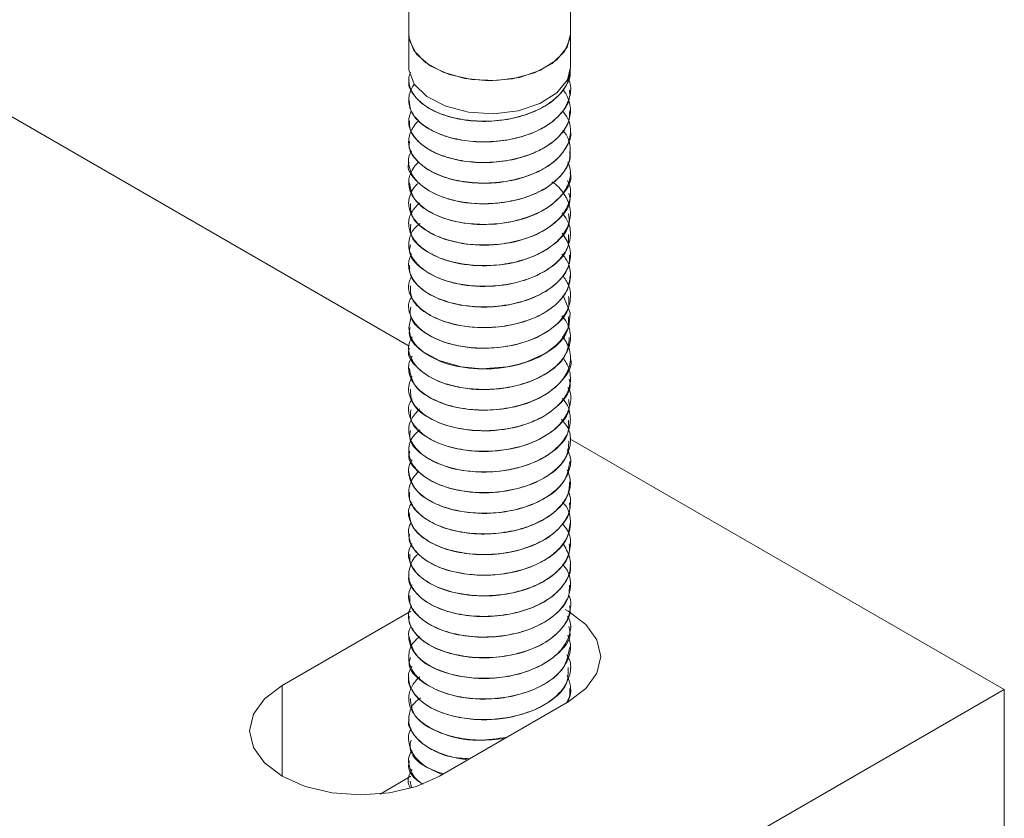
# Model space of a CAD drawing. Header units: millimetres. Extents: x -136 to 1613, y -2821 to -510.
# Tile 10 of 69: x 447 to 496, y -2066 to -2026. Entities that reach past the tile are written whole.
import ezdxf

# ---------------------------------------------------------------- set-up
doc = ezdxf.new("R2010")
doc.units = ezdxf.units.MM

msp = doc.modelspace()

# ---------------------------------------------------------------- linework, layer by layer
at = {"color": 7, "linetype": 'Continuous', "lineweight": 15}
for p, q in [((466.194, -2042.417), (394.392, -2000.966)), ((466.168, -2023.318), (466.168, -2026.981)), ((474.168, -2026.981), (474.168, -2023.305)), ((466.168, -2026.981), (466.168, -2028.614)), ((474.168, -2028.614), (474.168, -2026.981)), ((474.168, -2028.729), (474.168, -2028.721)), ((466.168, -2029.231), (466.168, -2029.239)), ((474.168, -2029.75), (474.168, -2029.742)), ((466.168, -2030.252), (466.168, -2030.26)), ((474.168, -2030.77), (474.168, -2030.762)), ((466.168, -2031.273), (466.168, -2031.281)), ((474.168, -2031.791), (474.168, -2031.783)), ((466.168, -2032.293), (466.168, -2032.301)), ((474.168, -2032.812), (474.168, -2032.804)), ((466.168, -2033.314), (466.168, -2033.322)), ((474.168, -2033.833), (474.168, -2033.824)), ((466.168, -2034.335), (466.168, -2034.343)), ((474.168, -2034.853), (474.168, -2034.845)), ((466.168, -2035.355), (466.168, -2035.363)), ((474.168, -2035.874), (474.168, -2035.866)), ((466.168, -2036.376), (466.168, -2036.384)), ((474.168, -2036.894), (474.168, -2036.886)), ((466.168, -2037.397), (466.168, -2037.404)), ((474.168, -2037.915), (474.168, -2037.907)), ((466.168, -2038.417), (466.168, -2038.426)), ((474.168, -2038.936), (474.168, -2038.928)), ((466.168, -2039.438), (466.168, -2039.446)), ((474.168, -2039.956), (474.168, -2039.948)), ((466.168, -2040.459), (466.168, -2040.466)), ((474.168, -2040.977), (474.168, -2040.969)), ((466.168, -2041.48), (466.168, -2041.487)), ((474.168, -2041.998), (474.168, -2041.99)), ((466.168, -2042.5), (466.168, -2042.508)), ((474.168, -2043.019), (474.168, -2043.01)), ((466.168, -2043.521), (466.168, -2043.529)), ((474.168, -2044.039), (474.168, -2044.031)), ((466.168, -2044.541), (466.168, -2044.55)), ((474.168, -2045.06), (474.168, -2045.052)), ((466.168, -2045.562), (466.168, -2045.57)), ((474.168, -2046.08), (474.168, -2046.072)), ((466.168, -2046.583), (466.168, -2046.59)), ((495.623, -2059.406), (474.138, -2047.002)), ((474.168, -2047.101), (474.168, -2047.093)), ((466.168, -2047.604), (466.168, -2047.611)), ((474.168, -2048.122), (474.168, -2048.114)), ((466.168, -2048.624), (466.168, -2048.632)), ((474.168, -2049.142), (474.168, -2049.135)), ((466.168, -2049.645), (466.168, -2049.653)), ((474.168, -2050.163), (474.168, -2050.155)), ((466.168, -2050.665), (466.168, -2050.674)), ((474.168, -2051.184), (474.168, -2051.176)), ((466.168, -2051.686), (466.168, -2051.694)), ((474.168, -2052.204), (474.168, -2052.197)), ((466.168, -2052.707), (466.168, -2052.715)), ((474.168, -2053.226), (474.168, -2053.217)), ((466.168, -2053.727), (466.168, -2053.736)), ((474.168, -2054.246), (474.168, -2054.238)), ((466.168, -2054.748), (466.168, -2054.756)), ((474.168, -2055.267), (474.168, -2055.259)), ((466.279, -2055.528), (459.915, -2059.202)), ((466.168, -2055.769), (466.168, -2055.777)), ((474.168, -2056.288), (474.168, -2056.279)), ((466.168, -2056.79), (466.168, -2056.798)), ((474.168, -2057.308), (474.168, -2057.3)), ((466.168, -2057.81), (466.168, -2057.818)), ((474.168, -2058.328), (474.168, -2058.32)), ((466.168, -2058.831), (466.168, -2058.839)), ((389.557, -2120.637), (495.623, -2059.406)), ((474.168, -2059.349), (474.168, -2059.341)), ((495.623, -2067.571), (495.623, -2059.406)), ((466.168, -2059.852), (466.168, -2059.86)), ((467.693, -2063.692), (474.057, -2060.018)), ((474.06, -2059.877), (474.079, -2060.025)), ((466.168, -2060.872), (466.168, -2060.88)), ((466.168, -2061.893), (466.168, -2061.9)), ((466.168, -2062.914), (466.168, -2062.921)), ((466.279, -2063.693), (464.752, -2064.574)), ((466.168, -2063.934), (466.168, -2063.942)), ((466.243, -2063.938), (466.3, -2064.262))]:
    msp.add_line(p, q, dxfattribs=at)
at = {"color": 8, "linetype": 'Continuous', "lineweight": 15}
msp.add_line((459.915, -2063.692), (459.915, -2059.202), dxfattribs=at)
at = {"color": 7, "linetype": 'Continuous', "lineweight": 15, "flags": 128}
for points in [[(466.168, -2026.981), (466.207, -2027.306), (466.553, -2027.97), (467.226, -2028.545), (468.164, -2028.979), (469.283, -2029.233), (470.481, -2029.283), (471.652, -2029.125), (472.688, -2028.774), (473.497, -2028.26), (474.005, -2027.632), (474.168, -2026.981)], [(466.168, -2026.981), (466.176, -2027.128), (466.429, -2027.801), (467.013, -2028.401), (467.879, -2028.874), (468.947, -2029.18), (470.124, -2029.29), (471.305, -2029.195), (472.385, -2028.903), (473.268, -2028.44), (473.875, -2027.848), (474.153, -2027.178), (474.168, -2026.981)], [(466.168, -2028.614), (466.175, -2028.758), (466.444, -2029.458), (467.072, -2030.076), (467.998, -2030.554), (469.133, -2030.844), (470.367, -2030.92), (471.583, -2030.774), (472.662, -2030.419), (473.5, -2029.891), (474.018, -2029.24), (474.168, -2028.614)], [(473.782, -2039.929), (473.849, -2039.999), (474.155, -2040.77), (474.08, -2041.483), (473.73, -2042.095), (473.633, -2042.207), (473.443, -2042.393), (472.944, -2042.762), (472.049, -2043.182), (471.63, -2043.312), (471.035, -2043.442), (469.791, -2043.539), (468.771, -2043.445), (467.668, -2043.137), (466.879, -2042.695), (466.595, -2042.442), (466.474, -2042.3), (466.418, -2042.225), (466.391, -2042.185), (466.379, -2042.165), (466.372, -2042.155), (466.371, -2042.153), (466.37, -2042.152), (466.369, -2042.151), (466.369, -2042.151), (466.369, -2042.15), (466.369, -2042.15), (466.369, -2042.15), (466.369, -2042.15), (466.369, -2042.15), (466.369, -2042.15), (466.368, -2042.148), (466.366, -2042.145), (466.359, -2042.134), (466.337, -2042.096), (466.266, -2041.953), (466.168, -2041.51), (466.299, -2040.958)], [(474.057, -2060.018), (474.931, -2059.361), (475.48, -2058.595), (475.668, -2057.773), (475.48, -2056.951), (474.931, -2056.186), (474.057, -2055.528), (473.901, -2055.442)], [(459.915, -2059.202), (459.041, -2059.859), (458.491, -2060.625), (458.304, -2061.447), (458.491, -2062.269), (459.041, -2063.034), (459.915, -2063.692), (461.054, -2064.197), (462.38, -2064.514), (463.804, -2064.622), (465.227, -2064.514), (466.554, -2064.197), (467.693, -2063.692)]]:
    msp.add_lwpolyline(points, dxfattribs=at)
at = {"color": 7, "linetype": 'Continuous', "lineweight": 15}
for points, knots in [([(466.192, -2029.241), (466.184, -2029.274), (466.127, -2029.525), (466.376, -2029.989), (466.942, -2030.562), (467.833, -2031.002), (468.93, -2031.266), (470.143, -2031.331), (471.354, -2031.177), (472.459, -2030.822), (473.363, -2030.29), (473.942, -2029.624), (474.201, -2029.08), (474.147, -2028.783), (474.137, -2028.731)], [0, 0, 0, 0, 0.015083, 0.112601, 0.20795, 0.305057, 0.401937, 0.497432, 0.594991, 0.690656, 0.787322, 0.884578, 0.979861, 1, 1, 1, 1]), ([(474.162, -2028.721), (474.134, -2028.949), (474.078, -2029.418), (473.64, -2029.996), (473.161, -2030.384), (472.601, -2030.724), (472.114, -2030.924), (471.65, -2031.059), (471.285, -2031.154), (470.565, -2031.282), (469.629, -2031.31), (468.918, -2031.228), (468.564, -2031.158), (468.105, -2031.055), (467.421, -2030.821), (466.681, -2030.34), (466.275, -2029.815), (466.17, -2029.419), (466.167, -2029.216), (466.17, -2029.156), (466.178, -2029.049), (466.223, -2028.956), (466.266, -2028.87)], [0, 0, 0, 0, 0.083804, 0.171589, 0.228319, 0.260347, 0.346921, 0.35687, 0.374971, 0.435537, 0.523569, 0.584228, 0.601683, 0.610525, 0.699214, 0.786424, 0.873925, 0.937062, 0.954604, 0.959857, 0.962762, 1, 1, 1, 1]), ([(474.051, -2029.196), (474.067, -2029.223), (474.214, -2029.478), (474.183, -2030.02), (473.908, -2030.718), (473.289, -2031.346), (472.441, -2031.84), (471.381, -2032.18), (470.223, -2032.337), (469.057, -2032.293), (468.112, -2032.09), (467.495, -2031.845), (466.961, -2031.554), (466.652, -2031.295), (466.452, -2031.047), (466.315, -2030.852), (466.146, -2030.467), (466.166, -2029.965), (466.333, -2029.611), (466.443, -2029.471), (466.45, -2029.463)], [0, 0, 0, 0, 0.0095682, 0.0875072, 0.1697764, 0.2428655, 0.320609, 0.3975973, 0.4761493, 0.5531544, 0.6308784, 0.6812651, 0.7094776, 0.786139, 0.7950028, 0.8110479, 0.8646036, 0.9425633, 0.996766, 1, 1, 1, 1]), ([(473.783, -2029.743), (473.829, -2029.787), (473.875, -2029.831), (473.906, -2029.88), (473.909, -2029.885), (473.918, -2029.901), (473.953, -2029.96), (474.072, -2030.186), (474.207, -2030.645), (474.127, -2031.306), (473.709, -2031.986), (473.221, -2032.387), (472.911, -2032.575), (472.828, -2032.625), (472.548, -2032.779), (471.931, -2033.042), (470.932, -2033.286), (469.76, -2033.364), (468.961, -2033.28), (468.499, -2033.186), (468.146, -2033.104), (467.525, -2032.899), (466.809, -2032.491), (466.303, -2031.926), (466.1, -2031.33), (466.236, -2030.945), (466.299, -2030.767)], [0, 0, 0, 0, 0.016308, 0.016516, 0.016866, 0.017994, 0.021963, 0.03675, 0.093615, 0.1698, 0.245686, 0.322886, 0.325629, 0.330295, 0.345394, 0.398583, 0.475189, 0.551348, 0.6275, 0.635282, 0.650763, 0.704737, 0.781165, 0.856833, 0.934046, 1, 1, 1, 1]), ([(466.187, -2030.259), (466.207, -2030.453), (466.251, -2030.863), (466.76, -2031.438), (467.566, -2031.92), (468.617, -2032.234), (469.809, -2032.356), (471.032, -2032.261), (472.176, -2031.957), (473.144, -2031.47), (473.817, -2030.835), (474.16, -2030.237), (474.131, -2029.87), (474.121, -2029.75)], [0, 0, 0, 0, 0.0863434, 0.1822285, 0.278608, 0.3759765, 0.4712239, 0.5685491, 0.6650301, 0.7608216, 0.8583452, 0.9537312, 1, 1, 1, 1]), ([(473.789, -2030.794), (473.885, -2030.918), (474.103, -2031.201), (474.164, -2031.565), (474.169, -2031.799), (474.165, -2031.867), (474.149, -2032.124), (474.048, -2032.448), (473.76, -2032.892), (473.365, -2033.315), (472.906, -2033.615), (472.594, -2033.768), (472.583, -2033.774), (472.544, -2033.793), (472.393, -2033.863), (472.081, -2033.991), (471.743, -2034.097), (471.452, -2034.172), (471.078, -2034.256), (470.347, -2034.362), (469.292, -2034.36), (468.193, -2034.165), (467.536, -2033.91), (467.189, -2033.717), (466.939, -2033.565), (466.533, -2033.238), (466.184, -2032.704), (466.127, -2032.074), (466.371, -2031.595), (466.578, -2031.33), (466.664, -2031.262), (466.67, -2031.257)], [0, 0, 0, 0, 0.040883, 0.093017, 0.107159, 0.111238, 0.113322, 0.183974, 0.208652, 0.25608, 0.328044, 0.328316, 0.328846, 0.330678, 0.33743, 0.36328, 0.39888, 0.406225, 0.420758, 0.471314, 0.542694, 0.613777, 0.686099, 0.69328, 0.707507, 0.75702, 0.828778, 0.900879, 0.971468, 0.997993, 1, 1, 1, 1]), ([(466.212, -2031.28), (466.208, -2031.415), (466.198, -2031.767), (466.595, -2032.304), (467.318, -2032.825), (468.313, -2033.187), (469.477, -2033.364), (470.704, -2033.329), (471.88, -2033.079), (472.905, -2032.64), (473.666, -2032.039), (474.113, -2031.392), (474.127, -2030.956), (474.133, -2030.769)], [0, 0, 0, 0, 0.059836, 0.156567, 0.252134, 0.349673, 0.445207, 0.54198, 0.639127, 0.734419, 0.831889, 0.92791, 1, 1, 1, 1]), ([(473.791, -2031.755), (473.792, -2031.756), (474.04, -2031.996), (474.182, -2032.511), (474.16, -2033.235), (473.816, -2033.897), (473.164, -2034.503), (472.276, -2034.968), (471.336, -2035.241), (470.564, -2035.35), (469.76, -2035.39), (469.095, -2035.342), (468.378, -2035.207), (467.705, -2035.014), (466.956, -2034.639), (466.571, -2034.274), (466.43, -2034.077), (466.42, -2034.062), (466.385, -2034.011), (466.265, -2033.817), (466.144, -2033.424), (466.135, -2033.019), (466.296, -2032.803), (466.314, -2032.778)], [0, 0, 0, 0, 0.0003947, 0.0900192, 0.157007, 0.2305996, 0.3072526, 0.3825722, 0.4525367, 0.5056608, 0.5351978, 0.6101161, 0.6363575, 0.6865648, 0.7621713, 0.8377714, 0.8383767, 0.8395425, 0.8435543, 0.8582962, 0.9145587, 0.9902552, 1, 1, 1, 1]), ([(466.209, -2032.302), (466.198, -2032.377), (466.154, -2032.669), (466.455, -2033.164), (467.088, -2033.718), (468.023, -2034.127), (469.15, -2034.357), (470.372, -2034.381), (471.572, -2034.187), (472.644, -2033.798), (473.501, -2033.236), (474.01, -2032.553), (474.226, -2032.047), (474.165, -2031.797), (474.164, -2031.792)], [0, 0, 0, 0, 0.0332306, 0.1305441, 0.225805, 0.3232046, 0.4195442, 0.5154893, 0.612998, 0.7083356, 0.8054434, 0.9023066, 0.9978017, 1, 1, 1, 1]), ([(466.186, -2033.324), (466.18, -2033.339), (466.046, -2033.671), (466.548, -2034.346), (467.685, -2035.088), (469.415, -2035.448), (471.27, -2035.324), (472.924, -2034.739), (473.85, -2033.888), (474.189, -2033.206), (474.14, -2032.887), (474.129, -2032.813)], [0, 0, 0, 0, 0.006714, 0.152301, 0.296491, 0.440865, 0.586294, 0.729922, 0.875816, 0.971484, 1, 1, 1, 1]), ([(474.042, -2033.312), (474.097, -2033.47), (474.233, -2033.861), (474.064, -2034.502), (473.652, -2035.09), (473.171, -2035.48), (472.614, -2035.821), (472.13, -2036.022), (471.665, -2036.158), (471.3, -2036.254), (470.582, -2036.383), (469.531, -2036.418), (468.408, -2036.261), (467.435, -2035.932), (466.69, -2035.452), (466.277, -2034.924), (466.17, -2034.526), (466.167, -2034.321), (466.17, -2034.266), (466.171, -2034.25), (466.187, -2034.04), (466.292, -2033.762), (466.506, -2033.454), (466.628, -2033.35), (466.679, -2033.307)], [0, 0, 0, 0, 0.050528, 0.125289, 0.200695, 0.250067, 0.276989, 0.351396, 0.360154, 0.375775, 0.427533, 0.503219, 0.577761, 0.653977, 0.728966, 0.804124, 0.859818, 0.874538, 0.878604, 0.879813, 0.880473, 0.954945, 0.981105, 1, 1, 1, 1]), ([(466.215, -2034.338), (466.257, -2034.624), (466.347, -2035.233), (467.45, -2036.001), (469.076, -2036.436), (470.94, -2036.404), (472.667, -2035.895), (473.794, -2035.001), (474.291, -2034.228), (474.156, -2033.851), (474.151, -2033.835)], [0, 0, 0, 0, 0.126661, 0.2704, 0.415688, 0.560306, 0.704382, 0.850133, 0.993734, 1, 1, 1, 1]), ([(474.026, -2034.229), (474.05, -2034.276), (474.19, -2034.554), (474.195, -2035.094), (473.981, -2035.648), (473.649, -2036.083), (473.215, -2036.491), (472.457, -2036.936), (471.4, -2037.28), (470.242, -2037.44), (469.075, -2037.399), (468.125, -2037.197), (467.507, -2036.953), (466.971, -2036.664), (466.661, -2036.407), (466.459, -2036.159), (466.32, -2035.964), (466.149, -2035.581), (466.155, -2035.12), (466.341, -2034.718), (466.48, -2034.484), (466.633, -2034.371), (466.673, -2034.342)], [0, 0, 0, 0, 0.015392, 0.09068, 0.164378, 0.192324, 0.239923, 0.314702, 0.388691, 0.464212, 0.538278, 0.612967, 0.662039, 0.688548, 0.762257, 0.770984, 0.786475, 0.837674, 0.912657, 0.949386, 0.986684, 1, 1, 1, 1]), ([(473.251, -2034.296), (473.277, -2034.312), (473.584, -2034.496), (473.76, -2034.749), (473.902, -2034.978), (473.913, -2034.995), (473.948, -2035.055), (474.068, -2035.28), (474.205, -2035.739), (474.131, -2036.398), (473.719, -2037.079), (473.215, -2037.496), (472.844, -2037.72), (472.553, -2037.879), (471.942, -2038.141), (470.951, -2038.387), (469.779, -2038.468), (468.977, -2038.386), (468.512, -2038.292), (468.159, -2038.211), (467.538, -2038.008), (466.822, -2037.603), (466.302, -2037.037), (466.117, -2036.421), (466.233, -2035.821), (466.555, -2035.486), (466.701, -2035.334)], [0, 0, 0, 0, 0.006248, 0.073017, 0.073598, 0.074667, 0.07827, 0.091338, 0.140828, 0.207698, 0.274236, 0.341964, 0.349345, 0.362889, 0.408396, 0.475571, 0.54239, 0.609203, 0.616341, 0.630023, 0.676946, 0.744024, 0.810379, 0.878115, 0.944552, 1, 1, 1, 1]), ([(466.257, -2035.359), (466.26, -2035.586), (466.267, -2036.136), (467.209, -2036.9), (468.75, -2037.41), (470.606, -2037.468), (472.382, -2037.041), (473.642, -2036.204), (474.238, -2035.391), (474.118, -2034.941), (474.096, -2034.859)], [0, 0, 0, 0, 0.100411, 0.244034, 0.3899, 0.533867, 0.678723, 0.823828, 0.967677, 1, 1, 1, 1]), ([(473.751, -2035.826), (473.839, -2035.937), (474.131, -2036.306), (474.223, -2036.956), (473.998, -2037.719), (473.431, -2038.391), (472.636, -2038.883), (471.659, -2039.253), (470.563, -2039.464), (469.368, -2039.466), (468.239, -2039.283), (467.292, -2038.929), (466.712, -2038.501), (466.432, -2038.175), (466.187, -2037.773), (466.128, -2037.241), (466.323, -2036.685), (466.63, -2036.444), (466.74, -2036.358)], [0, 0, 0, 0, 0.036295, 0.121042, 0.187016, 0.265685, 0.340064, 0.387441, 0.471732, 0.543364, 0.603971, 0.689235, 0.754963, 0.783987, 0.812357, 0.89979, 0.964152, 1, 1, 1, 1]), ([(466.271, -2036.383), (466.252, -2036.549), (466.195, -2037.038), (466.989, -2037.788), (468.432, -2038.369), (470.269, -2038.515), (472.083, -2038.171), (473.463, -2037.4), (474.179, -2036.55), (474.092, -2036.027), (474.068, -2035.876)], [0, 0, 0, 0, 0.073792, 0.217649, 0.36359, 0.507248, 0.652904, 0.797179, 0.941618, 1, 1, 1, 1]), ([(473.752, -2036.823), (473.893, -2037.039), (474.2, -2037.51), (474.185, -2038.258), (473.829, -2038.991), (473.173, -2039.603), (472.27, -2040.071), (471.173, -2040.393), (470.042, -2040.507), (468.934, -2040.433), (467.897, -2040.205), (466.99, -2039.775), (466.373, -2039.189), (466.13, -2038.582), (466.167, -2038.122), (466.294, -2037.895), (466.314, -2037.86)], [0, 0, 0, 0, 0.0726862, 0.1586705, 0.2294782, 0.3123836, 0.3835111, 0.4536583, 0.5429331, 0.6005259, 0.6719383, 0.7626705, 0.8359274, 0.9141378, 0.9866568, 1, 1, 1, 1]), ([(466.257, -2037.408), (466.233, -2037.513), (466.131, -2037.94), (466.794, -2038.664), (468.126, -2039.313), (469.929, -2039.547), (471.771, -2039.288), (473.259, -2038.586), (474.113, -2037.706), (474.08, -2037.11), (474.068, -2036.892)], [0, 0, 0, 0, 0.0470787, 0.1915099, 0.3370269, 0.4807226, 0.6266885, 0.7704615, 0.9157703, 1, 1, 1, 1]), ([(473.749, -2037.866), (473.811, -2037.936), (474.096, -2038.257), (474.22, -2038.864), (474.083, -2039.547), (473.655, -2040.214), (472.898, -2040.813), (471.828, -2041.247), (470.713, -2041.48), (469.608, -2041.523), (468.458, -2041.377), (467.464, -2041.054), (466.759, -2040.599), (466.272, -2040.039), (466.074, -2039.477), (466.254, -2039.085), (466.312, -2038.958)], [0, 0, 0, 0, 0.02539, 0.116184, 0.187462, 0.244427, 0.342725, 0.420979, 0.490038, 0.569025, 0.635567, 0.723986, 0.798234, 0.852214, 0.952148, 1, 1, 1, 1]), ([(466.206, -2038.424), (466.209, -2038.581), (466.217, -2038.955), (466.653, -2039.507), (467.408, -2040.014), (468.424, -2040.358), (469.599, -2040.516), (470.826, -2040.458), (471.991, -2040.188), (472.995, -2039.731), (473.725, -2039.117), (474.131, -2038.487), (474.127, -2038.076), (474.126, -2037.914)], [0, 0, 0, 0, 0.069657, 0.166098, 0.261915, 0.359427, 0.454791, 0.551804, 0.648739, 0.744153, 0.841679, 0.937402, 1, 1, 1, 1]), ([(473.786, -2038.92), (473.889, -2039.072), (474.165, -2039.478), (474.21, -2040.156), (473.924, -2040.9), (473.348, -2041.507), (472.5, -2042.016), (471.478, -2042.369), (470.27, -2042.544), (469.137, -2042.505), (468.044, -2042.289), (467.139, -2041.906), (466.464, -2041.349), (466.178, -2040.786), (466.125, -2040.302), (466.272, -2040.056), (466.323, -2039.969)], [0, 0, 0, 0, 0.0522603, 0.1398942, 0.2108426, 0.295922, 0.3584763, 0.4397182, 0.5202193, 0.5974751, 0.6623115, 0.7523788, 0.8251312, 0.9052455, 0.9666114, 1, 1, 1, 1]), ([(466.264, -2039.443), (466.258, -2039.65), (466.243, -2040.182), (467.138, -2040.942), (468.647, -2041.475), (470.304, -2041.551), (471.686, -2041.301), (472.744, -2040.894), (473.558, -2040.317), (474.079, -2039.642), (474.13, -2039.163), (474.155, -2038.935)], [0, 0, 0, 0, 0.091813, 0.235107, 0.38068, 0.524147, 0.621785, 0.717265, 0.81477, 0.911579, 1, 1, 1, 1]), ([(466.27, -2040.468), (466.247, -2040.614), (466.174, -2041.084), (466.925, -2041.826), (468.334, -2042.429), (470.162, -2042.603), (471.986, -2042.286), (473.401, -2041.536), (474.159, -2040.675), (474.087, -2040.129), (474.065, -2039.957)], [0, 0, 0, 0, 0.065369, 0.20937, 0.355232, 0.498864, 0.644672, 0.788752, 0.933446, 1, 1, 1, 1]), ([(473.743, -2040.92), (473.833, -2041.032), (474.128, -2041.401), (474.224, -2042.054), (474.049, -2042.653), (473.749, -2043.117), (473.459, -2043.416), (473.163, -2043.641), (472.926, -2043.798), (472.475, -2044.052), (471.654, -2044.361), (470.512, -2044.566), (469.382, -2044.57), (468.255, -2044.391), (467.302, -2044.037), (466.568, -2043.502), (466.197, -2042.922), (466.115, -2042.377), (466.277, -2042.071), (466.338, -2041.955)], [0, 0, 0, 0, 0.039247, 0.129131, 0.200081, 0.230767, 0.286159, 0.308489, 0.321039, 0.353163, 0.425799, 0.503674, 0.579144, 0.643825, 0.734542, 0.805155, 0.884724, 0.956281, 1, 1, 1, 1]), ([(466.248, -2041.492), (466.224, -2041.578), (466.113, -2041.985), (466.738, -2042.7), (468.032, -2043.369), (469.822, -2043.629), (471.671, -2043.398), (473.19, -2042.719), (474.09, -2041.831), (474.078, -2041.213), (474.073, -2040.973)], [0, 0, 0, 0, 0.038681, 0.183363, 0.328644, 0.472423, 0.618384, 0.762069, 0.907603, 1, 1, 1, 1]), ([(466.199, -2042.512), (466.189, -2042.538), (466.057, -2042.883), (466.578, -2043.566), (467.745, -2044.296), (469.485, -2044.638), (471.346, -2044.496), (472.955, -2043.893), (474.012, -2042.986), (474.079, -2042.3), (474.109, -2041.993)], [0, 0, 0, 0, 0.0122568, 0.1577664, 0.3021571, 0.446428, 0.5920397, 0.7356771, 0.8815982, 1, 1, 1, 1]), ([(473.769, -2041.937), (473.774, -2041.941), (473.834, -2041.997), (473.882, -2042.092), (473.946, -2042.195), (473.975, -2042.25), (473.988, -2042.277), (473.994, -2042.288), (473.995, -2042.291), (473.996, -2042.292), (473.996, -2042.292), (473.996, -2042.293), (473.996, -2042.293), (473.996, -2042.293), (473.996, -2042.293), (473.997, -2042.294), (474.003, -2042.307), (474.019, -2042.341), (474.063, -2042.442), (474.183, -2042.793), (474.187, -2043.375), (473.824, -2044.098), (473.171, -2044.705), (472.439, -2045.089), (471.8, -2045.312), (471.071, -2045.5), (470.075, -2045.613), (468.805, -2045.534), (467.711, -2045.242), (466.904, -2044.797), (466.375, -2044.284), (466.129, -2043.701), (466.169, -2043.217), (466.308, -2042.972), (466.338, -2042.919)], [0, 0, 0, 0, 0.001627, 0.020711, 0.030909, 0.036172, 0.038844, 0.039517, 0.039853, 0.039896, 0.039917, 0.039927, 0.03993, 0.039932, 0.039948, 0.039982, 0.040276, 0.044233, 0.051046, 0.073229, 0.156295, 0.230223, 0.308329, 0.379409, 0.411363, 0.448553, 0.529829, 0.602688, 0.696032, 0.765735, 0.828301, 0.907302, 0.979887, 1, 1, 1, 1]), ([(473.79, -2042.991), (473.85, -2043.074), (474.072, -2043.383), (474.219, -2043.957), (474.082, -2044.702), (473.566, -2045.42), (472.774, -2045.962), (471.816, -2046.349), (470.772, -2046.58), (469.619, -2046.626), (468.452, -2046.481), (467.483, -2046.163), (466.704, -2045.667), (466.214, -2045.065), (466.106, -2044.436), (466.281, -2044.055), (466.342, -2043.921)], [0, 0, 0, 0, 0.028397, 0.105727, 0.178929, 0.262311, 0.347652, 0.40164, 0.480244, 0.556838, 0.622687, 0.714041, 0.777253, 0.85821, 0.950112, 1, 1, 1, 1]), ([(466.203, -2043.525), (466.256, -2043.823), (466.365, -2044.445), (467.504, -2045.212), (469.147, -2045.63), (471.01, -2045.579), (472.726, -2045.053), (473.822, -2044.148), (474.302, -2043.384), (474.166, -2043.021), (474.165, -2043.019)], [0, 0, 0, 0, 0.132152, 0.275959, 0.421063, 0.56586, 0.709814, 0.855639, 0.999232, 1, 1, 1, 1]), ([(466.25, -2044.545), (466.26, -2044.784), (466.283, -2045.347), (467.259, -2046.113), (468.818, -2046.607), (470.677, -2046.646), (472.443, -2046.201), (473.676, -2045.352), (474.249, -2044.547), (474.125, -2044.113), (474.105, -2044.045)], [0, 0, 0, 0, 0.106015, 0.249634, 0.395419, 0.539496, 0.684159, 0.829442, 0.97321, 1, 1, 1, 1]), ([(474.043, -2044.462), (474.051, -2044.476), (474.212, -2044.729), (474.192, -2045.255), (474.018, -2045.768), (473.813, -2046.074), (473.628, -2046.312), (473.253, -2046.663), (472.525, -2047.109), (471.505, -2047.468), (470.304, -2047.642), (469.126, -2047.612), (468.002, -2047.384), (467.116, -2046.987), (466.481, -2046.462), (466.176, -2045.904), (466.119, -2045.39), (466.287, -2045.119), (466.344, -2045.027)], [0, 0, 0, 0, 0.0048127, 0.0906666, 0.1684762, 0.1805146, 0.200787, 0.2562214, 0.3188767, 0.408125, 0.4909898, 0.5674364, 0.6502256, 0.7399959, 0.8063901, 0.8901801, 0.9629448, 1, 1, 1, 1]), ([(473.76, -2045.008), (473.786, -2045.033), (474.048, -2045.287), (474.196, -2045.844), (474.142, -2046.567), (473.735, -2047.273), (473.029, -2047.867), (472.042, -2048.322), (470.941, -2048.598), (469.789, -2048.673), (468.659, -2048.559), (467.663, -2048.281), (466.856, -2047.833), (466.309, -2047.262), (466.115, -2046.645), (466.239, -2046.025), (466.555, -2045.689), (466.711, -2045.524)], [0, 0, 0, 0, 0.008675, 0.088581, 0.159713, 0.222857, 0.307693, 0.371167, 0.442954, 0.518959, 0.578926, 0.654189, 0.725236, 0.791847, 0.871414, 0.936725, 1, 1, 1, 1]), ([(466.27, -2045.569), (466.254, -2045.747), (466.21, -2046.25), (467.034, -2047.003), (468.498, -2047.569), (470.341, -2047.697), (472.148, -2047.335), (473.503, -2046.549), (474.192, -2045.707), (474.097, -2045.199), (474.071, -2045.063)], [0, 0, 0, 0, 0.079452, 0.22323, 0.369197, 0.512892, 0.658417, 0.802842, 0.947129, 1, 1, 1, 1]), ([(473.733, -2046.038), (473.844, -2046.173), (474.129, -2046.52), (474.214, -2047.163), (474.03, -2047.855), (473.501, -2048.53), (472.686, -2049.081), (471.563, -2049.495), (470.571, -2049.652), (469.805, -2049.668), (469.122, -2049.637), (468.243, -2049.489), (467.304, -2049.135), (466.6, -2048.636), (466.197, -2048.052), (466.134, -2047.426), (466.316, -2046.9), (466.631, -2046.637), (466.731, -2046.554)], [0, 0, 0, 0, 0.044375, 0.114123, 0.185942, 0.251272, 0.33247, 0.400158, 0.48474, 0.513572, 0.540598, 0.610982, 0.68251, 0.75208, 0.823771, 0.892468, 0.965749, 1, 1, 1, 1]), ([(466.263, -2046.594), (466.238, -2046.711), (466.144, -2047.151), (466.833, -2047.882), (468.189, -2048.516), (470.001, -2048.732), (471.838, -2048.455), (473.304, -2047.738), (474.127, -2046.863), (474.081, -2046.283), (474.065, -2046.079)], [0, 0, 0, 0, 0.052735, 0.197017, 0.342665, 0.486323, 0.632266, 0.776117, 0.921247, 1, 1, 1, 1]), ([(466.228, -2047.616), (466.209, -2047.674), (466.085, -2048.051), (466.658, -2048.752), (467.894, -2049.45), (469.662, -2049.75), (471.518, -2049.561), (473.082, -2048.917), (474.054, -2048.019), (474.077, -2047.368), (474.087, -2047.096)], [0, 0, 0, 0, 0.026137, 0.171248, 0.31609, 0.46006, 0.605918, 0.749538, 0.895317, 1, 1, 1, 1]), ([(474.012, -2047.548), (474.06, -2047.637), (474.221, -2047.935), (474.16, -2048.465), (473.868, -2049.153), (473.223, -2049.779), (472.278, -2050.277), (471.222, -2050.587), (470.061, -2050.715), (468.902, -2050.644), (467.861, -2050.392), (467, -2049.978), (466.399, -2049.435), (466.138, -2048.819), (466.148, -2048.339), (466.306, -2048.095), (466.337, -2048.047)], [0, 0, 0, 0, 0.031027, 0.103939, 0.172168, 0.268477, 0.342716, 0.422078, 0.502528, 0.580435, 0.661483, 0.738641, 0.820435, 0.900904, 0.980556, 1, 1, 1, 1]), ([(466.168, -2048.632), (466.25, -2048.959), (466.413, -2049.61), (467.641, -2050.372), (469.32, -2050.751), (471.192, -2050.651), (472.836, -2050.085), (473.972, -2049.174), (474.082, -2048.457), (474.135, -2048.118)], [0, 0, 0, 0, 0.145686, 0.289749, 0.43437, 0.579643, 0.723378, 0.869308, 1, 1, 1, 1]), ([(474.01, -2048.532), (474.085, -2048.746), (474.23, -2049.157), (474.051, -2049.837), (473.64, -2050.421), (473.152, -2050.801), (472.867, -2050.975), (472.76, -2051.034), (472.709, -2051.061), (472.687, -2051.073), (472.614, -2051.111), (472.36, -2051.233), (471.753, -2051.466), (470.784, -2051.679), (469.604, -2051.732), (468.473, -2051.587), (467.656, -2051.319), (467.121, -2051.038), (466.658, -2050.71), (466.256, -2050.224), (466.111, -2049.594), (466.268, -2049.116), (466.485, -2048.793), (466.611, -2048.675), (466.677, -2048.614)], [0, 0, 0, 0, 0.0676398, 0.1301044, 0.2119807, 0.2631587, 0.2789576, 0.2882046, 0.290371, 0.291648, 0.2937085, 0.3087024, 0.3529012, 0.4291339, 0.5013716, 0.5780091, 0.65336, 0.6870493, 0.7248153, 0.8023187, 0.8762678, 0.9508232, 0.9742272, 1, 1, 1, 1]), ([(466.225, -2049.654), (466.211, -2049.758), (466.166, -2050.107), (466.582, -2050.675), (467.408, -2051.255), (468.575, -2051.628), (469.924, -2051.759), (471.295, -2051.613), (472.546, -2051.211), (473.506, -2050.586), (474.09, -2049.862), (474.117, -2049.36), (474.129, -2049.14)], [0, 0, 0, 0, 0.046571, 0.155549, 0.263262, 0.372853, 0.480152, 0.589769, 0.697415, 0.80647, 0.915153, 1, 1, 1, 1]), ([(474.054, -2049.621), (474.071, -2049.65), (474.17, -2049.822), (474.174, -2050.094), (474.146, -2050.533), (473.939, -2051.07), (473.387, -2051.687), (472.522, -2052.217), (471.475, -2052.575), (470.265, -2052.749), (469.362, -2052.727), (468.847, -2052.642), (468.736, -2052.627), (468.702, -2052.618), (468.697, -2052.618), (468.696, -2052.617), (468.696, -2052.618), (468.696, -2052.618), (468.696, -2052.618), (468.696, -2052.618), (468.695, -2052.618), (468.691, -2052.617), (468.653, -2052.61), (468.548, -2052.589), (467.985, -2052.465), (467.214, -2052.163), (466.659, -2051.718), (466.375, -2051.367), (466.172, -2050.966), (466.108, -2050.519), (466.277, -2050.225), (466.322, -2050.147)], [0, 0, 0, 0, 0.010653, 0.061332, 0.089601, 0.159059, 0.245624, 0.322195, 0.406368, 0.487798, 0.574886, 0.593692, 0.5995, 0.600577, 0.600701, 0.600763, 0.600765, 0.600766, 0.600768, 0.600773, 0.600817, 0.600926, 0.60166, 0.609343, 0.624618, 0.731342, 0.80597, 0.831741, 0.880715, 0.968311, 1, 1, 1, 1]), ([(473.772, -2050.132), (473.804, -2050.165), (474.111, -2050.478), (474.193, -2050.957), (474.157, -2051.376), (474.138, -2051.479), (474.134, -2051.493), (474.133, -2051.498), (474.133, -2051.499), (474.133, -2051.499), (474.133, -2051.499), (474.133, -2051.499), (474.133, -2051.499), (474.133, -2051.501), (474.132, -2051.507), (474.129, -2051.52), (474.123, -2051.545), (474.11, -2051.596), (474.063, -2051.752), (473.956, -2051.992), (473.63, -2052.466), (473.034, -2052.966), (472.058, -2053.418), (471.021, -2053.684), (469.877, -2053.777), (469.013, -2053.703), (468.324, -2053.566), (467.657, -2053.367), (466.93, -2052.99), (466.329, -2052.411), (466.135, -2051.783), (466.159, -2051.322), (466.301, -2051.141), (466.303, -2051.138)], [0, 0, 0, 0, 0.012037, 0.115288, 0.143072, 0.146203, 0.147806, 0.147832, 0.147844, 0.147848, 0.147849, 0.147851, 0.14786, 0.147933, 0.148518, 0.149687, 0.152024, 0.1567, 0.16605, 0.202573, 0.235385, 0.328521, 0.39247, 0.469074, 0.542169, 0.614597, 0.639846, 0.688656, 0.766188, 0.838524, 0.928024, 0.998615, 1, 1, 1, 1]), ([(466.197, -2050.672), (466.219, -2050.882), (466.264, -2051.334), (466.887, -2051.964), (467.872, -2052.462), (469.135, -2052.737), (470.515, -2052.751), (471.85, -2052.492), (473.004, -2051.99), (473.796, -2051.289), (474.182, -2050.645), (474.128, -2050.266), (474.113, -2050.165)], [0, 0, 0, 0, 0.093417, 0.200996, 0.310141, 0.418713, 0.52681, 0.636227, 0.743606, 0.853288, 0.960707, 1, 1, 1, 1]), ([(473.78, -2051.203), (473.87, -2051.314), (474.137, -2051.643), (474.213, -2052.263), (474.026, -2052.974), (473.506, -2053.622), (472.842, -2054.077), (472.24, -2054.346), (471.804, -2054.494), (471.291, -2054.631), (470.486, -2054.767), (469.622, -2054.782), (468.919, -2054.701), (468.191, -2054.568), (467.364, -2054.277), (466.619, -2053.755), (466.199, -2053.157), (466.101, -2052.599), (466.275, -2052.273), (466.327, -2052.174)], [0, 0, 0, 0, 0.0393288, 0.1163686, 0.192408, 0.26845, 0.3422674, 0.3829428, 0.4122108, 0.4388493, 0.4912053, 0.574009, 0.6062737, 0.6345244, 0.7281799, 0.8003982, 0.8753597, 0.9625672, 1, 1, 1, 1]), ([(466.214, -2051.696), (466.2, -2051.763), (466.138, -2052.075), (466.494, -2052.617), (467.257, -2053.222), (468.386, -2053.628), (469.716, -2053.798), (471.095, -2053.693), (472.373, -2053.327), (473.387, -2052.732), (474.051, -2051.986), (474.121, -2051.444), (474.154, -2051.183)], [0, 0, 0, 0, 0.0301287, 0.1394914, 0.2469176, 0.3566058, 0.4639921, 0.5734157, 0.6815207, 0.7900987, 0.8992513, 1, 1, 1, 1]), ([(473.786, -2052.169), (473.921, -2052.391), (474.19, -2052.833), (474.182, -2053.525), (473.963, -2054.042), (473.635, -2054.474), (473.162, -2054.907), (472.515, -2055.264), (471.893, -2055.487), (471.183, -2055.687), (470.183, -2055.821), (468.954, -2055.754), (467.858, -2055.501), (467.002, -2055.083), (466.389, -2054.518), (466.112, -2053.91), (466.23, -2053.271), (466.42, -2052.856), (466.665, -2052.694), (466.666, -2052.694)], [0, 0, 0, 0, 0.070146, 0.139386, 0.201868, 0.22858, 0.280226, 0.355234, 0.38324, 0.41062, 0.496466, 0.565565, 0.637336, 0.717248, 0.778471, 0.861253, 0.927215, 0.999784, 1, 1, 1, 1]), ([(466.217, -2052.713), (466.22, -2052.887), (466.227, -2053.303), (466.771, -2053.914), (467.703, -2054.443), (468.936, -2054.752), (470.309, -2054.808), (471.659, -2054.588), (472.85, -2054.12), (473.703, -2053.445), (474.152, -2052.771), (474.12, -2052.348), (474.109, -2052.204)], [0, 0, 0, 0, 0.077061, 0.185041, 0.29372, 0.402772, 0.510414, 0.620028, 0.727323, 0.83691, 0.94462, 1, 1, 1, 1]), ([(466.193, -2053.737), (466.185, -2053.768), (466.112, -2054.042), (466.417, -2054.557), (467.114, -2055.184), (468.202, -2055.623), (469.51, -2055.831), (470.894, -2055.768), (472.192, -2055.438), (473.271, -2054.874), (473.94, -2054.134), (474.23, -2053.549), (474.155, -2053.251), (474.149, -2053.227)], [0, 0, 0, 0, 0.0137707, 0.1233801, 0.2307034, 0.3403482, 0.448007, 0.5570987, 0.6657885, 0.7738116, 0.883296, 0.9906674, 1, 1, 1, 1]), ([(473.775, -2053.21), (473.828, -2053.269), (474.128, -2053.605), (474.218, -2054.188), (474.063, -2054.914), (473.644, -2055.533), (472.878, -2056.12), (471.893, -2056.54), (470.763, -2056.784), (469.598, -2056.836), (468.467, -2056.688), (467.467, -2056.361), (466.752, -2055.912), (466.27, -2055.338), (466.08, -2054.763), (466.264, -2054.372), (466.333, -2054.224)], [0, 0, 0, 0, 0.0214603, 0.1214663, 0.1771371, 0.2553853, 0.330681, 0.4114808, 0.4840138, 0.5602527, 0.6376876, 0.7129951, 0.792504, 0.8530718, 0.9442156, 1, 1, 1, 1]), ([(466.226, -2054.756), (466.217, -2054.892), (466.193, -2055.272), (466.665, -2055.861), (467.541, -2056.418), (468.739, -2056.762), (470.101, -2056.859), (471.464, -2056.679), (472.688, -2056.246), (473.601, -2055.597), (474.12, -2054.895), (474.117, -2054.429), (474.115, -2054.244)], [0, 0, 0, 0, 0.0606167, 0.1691626, 0.2772689, 0.3866689, 0.494045, 0.6037185, 0.7111223, 0.8204789, 0.9286691, 1, 1, 1, 1]), ([(474.073, -2054.73), (474.075, -2054.733), (474.209, -2054.952), (474.187, -2055.446), (473.968, -2056.149), (473.374, -2056.801), (472.552, -2057.302), (471.519, -2057.665), (470.366, -2057.85), (469.443, -2057.828), (468.935, -2057.762), (468.776, -2057.736), (468.697, -2057.721), (468.661, -2057.715), (468.646, -2057.712), (468.642, -2057.711), (468.641, -2057.711), (468.641, -2057.711), (468.64, -2057.711), (468.64, -2057.711), (468.64, -2057.711), (468.64, -2057.711), (468.64, -2057.71), (468.638, -2057.71), (468.593, -2057.7), (468.466, -2057.676), (467.921, -2057.541), (467.18, -2057.242), (466.503, -2056.697), (466.172, -2056.112), (466.115, -2055.61), (466.273, -2055.335), (466.313, -2055.265)], [0, 0, 0, 0, 0.000967, 0.078894, 0.16047, 0.243982, 0.32502, 0.395695, 0.486399, 0.566905, 0.587096, 0.597193, 0.602242, 0.604767, 0.605398, 0.605555, 0.605634, 0.605673, 0.605676, 0.605677, 0.605678, 0.605681, 0.605685, 0.605762, 0.606091, 0.616009, 0.634693, 0.733622, 0.809617, 0.888294, 0.971475, 1, 1, 1, 1]), ([(466.195, -2055.778), (466.187, -2055.834), (466.154, -2056.074), (466.387, -2056.547), (466.982, -2057.142), (468.023, -2057.613), (469.306, -2057.858), (470.691, -2057.836), (472.01, -2057.544), (473.13, -2057.013), (473.867, -2056.293), (474.205, -2055.676), (474.138, -2055.335), (474.125, -2055.269)], [0, 0, 0, 0, 0.024933, 0.107405, 0.214772, 0.32419, 0.432264, 0.540846, 0.649972, 0.757553, 0.867189, 0.974491, 1, 1, 1, 1]), ([(474.028, -2055.773), (474.079, -2055.879), (474.232, -2056.2), (474.13, -2056.748), (473.777, -2057.436), (473.081, -2058.042), (472.111, -2058.503), (471.043, -2058.785), (469.893, -2058.883), (468.697, -2058.778), (467.67, -2058.491), (466.887, -2058.054), (466.32, -2057.497), (466.134, -2056.882), (466.165, -2056.422), (466.297, -2056.25), (466.299, -2056.248)], [0, 0, 0, 0, 0.0369243, 0.1121935, 0.1810305, 0.2801052, 0.3537768, 0.4303431, 0.5158878, 0.5905408, 0.6830198, 0.7575199, 0.8274043, 0.9272698, 0.9991171, 1, 1, 1, 1]), ([(474.042, -2056.718), (474.089, -2056.847), (474.157, -2057.032), (474.169, -2057.252), (474.167, -2057.372), (474.158, -2057.487), (474.121, -2057.714), (473.957, -2058.172), (473.551, -2058.669), (473.058, -2059.028), (472.537, -2059.333), (471.747, -2059.649), (470.608, -2059.864), (469.43, -2059.887), (468.311, -2059.716), (467.336, -2059.359), (466.618, -2058.861), (466.207, -2058.281), (466.132, -2057.665), (466.295, -2057.141), (466.603, -2056.876), (466.707, -2056.787)], [0, 0, 0, 0, 0.041136, 0.058948, 0.068757, 0.078814, 0.094963, 0.140137, 0.225594, 0.264507, 0.285368, 0.362556, 0.441015, 0.509539, 0.588368, 0.665802, 0.739417, 0.814907, 0.886628, 0.961714, 1, 1, 1, 1]), ([(466.199, -2056.794), (466.277, -2057.14), (466.437, -2057.851), (467.897, -2058.654), (469.877, -2058.962), (471.979, -2058.647), (473.522, -2057.782), (474.263, -2056.876), (474.109, -2056.38), (474.083, -2056.295)], [0, 0, 0, 0, 0.153449, 0.316068, 0.478104, 0.642103, 0.804458, 0.966663, 1, 1, 1, 1]), ([(473.995, -2057.692), (474.041, -2057.773), (474.216, -2058.081), (474.173, -2058.657), (473.869, -2059.351), (473.23, -2059.974), (472.333, -2060.464), (471.259, -2060.786), (470.088, -2060.922), (468.927, -2060.855), (467.872, -2060.603), (467.007, -2060.19), (466.405, -2059.647), (466.146, -2059.041), (466.132, -2058.56), (466.306, -2058.316), (466.342, -2058.266)], [0, 0, 0, 0, 0.028255, 0.107515, 0.185167, 0.266282, 0.345329, 0.424147, 0.503935, 0.583993, 0.662173, 0.741589, 0.822615, 0.900194, 0.979441, 1, 1, 1, 1]), ([(466.256, -2057.825), (466.229, -2057.904), (466.079, -2058.34), (466.834, -2059.132), (468.394, -2059.82), (470.157, -2059.933), (471.489, -2059.713), (472.415, -2059.409), (473.186, -2058.976), (473.959, -2058.295), (474.064, -2057.691), (474.132, -2057.303)], [0, 0, 0, 0, 0.035574, 0.19771, 0.361144, 0.522638, 0.605409, 0.68642, 0.768174, 0.850975, 1, 1, 1, 1]), ([(466.168, -2058.839), (466.168, -2058.84), (466.124, -2059.025), (466.34, -2059.571), (466.995, -2060.234), (468.073, -2060.668), (469.015, -2060.867), (470.033, -2060.923), (471.394, -2060.793), (472.941, -2060.257), (474.071, -2059.286), (474.054, -2058.592), (474.048, -2058.323)], [0, 0, 0, 0, 0.000409, 0.08313, 0.244416, 0.327109, 0.408917, 0.489741, 0.572393, 0.733765, 0.897099, 1, 1, 1, 1]), ([(470.915, -2061.832), (470.476, -2061.875), (469.661, -2061.954), (468.489, -2061.793), (467.509, -2061.483), (466.786, -2061.04), (466.272, -2060.466), (466.098, -2059.838), (466.274, -2059.308), (466.5, -2058.979), (466.644, -2058.846), (466.714, -2058.78)], [0, 0, 0, 0, 0.144071, 0.266968, 0.395701, 0.522387, 0.627306, 0.78505, 0.904387, 0.953373, 1, 1, 1, 1]), ([(474.004, -2058.716), (474.07, -2058.89), (474.224, -2059.303), (474.174, -2059.779), (473.992, -2060.036), (473.969, -2060.069)], [0, 0, 0, 0, 0.390914, 0.923264, 1, 1, 1, 1]), ([(473.958, -2060.075), (474.014, -2059.983), (474.155, -2059.749), (474.146, -2059.499), (474.141, -2059.349)], [0, 0, 0, 0, 0.3956244, 1, 1, 1, 1]), ([(469.096, -2062.882), (468.943, -2062.862), (468.654, -2062.824), (467.969, -2062.663), (467.191, -2062.351), (466.504, -2061.802), (466.155, -2061.208), (466.163, -2060.609), (466.351, -2060.122), (466.652, -2059.897), (466.757, -2059.818)], [0, 0, 0, 0, 0.065498, 0.124359, 0.313486, 0.4653, 0.629868, 0.78568, 0.924629, 1, 1, 1, 1]), ([(466.255, -2059.852), (466.284, -2060.146), (466.35, -2060.807), (467.637, -2061.609), (469.395, -2062.022), (470.556, -2061.836), (471.044, -2061.758)], [0, 0, 0, 0, 0.226407, 0.509838, 0.793846, 1, 1, 1, 1]), ([(466.2, -2060.885), (466.189, -2060.909), (466.096, -2061.113), (466.329, -2061.508), (466.709, -2062.01), (467.37, -2062.426), (468.174, -2062.769), (468.853, -2062.809), (469.188, -2062.829)], [0, 0, 0, 0, 0.026719, 0.2239, 0.417657, 0.611348, 0.808528, 1, 1, 1, 1]), ([(467.831, -2063.612), (467.506, -2063.467), (466.941, -2063.214), (466.357, -2062.639), (466.135, -2062.032), (466.143, -2061.554), (466.293, -2061.362), (466.295, -2061.359)], [0, 0, 0, 0, 0.268657, 0.467075, 0.754727, 0.996637, 1, 1, 1, 1]), ([(466.286, -2061.905), (466.256, -2062.037), (466.145, -2062.525), (466.783, -2063.198), (467.609, -2063.484), (467.887, -2063.58)], [0, 0, 0, 0, 0.197698, 0.729736, 1, 1, 1, 1]), ([(466.813, -2064.052), (466.768, -2064.022), (466.478, -2063.832), (466.232, -2063.381), (466.103, -2062.84), (466.266, -2062.519), (466.326, -2062.401)], [0, 0, 0, 0, 0.0674131, 0.4292754, 0.789398, 1, 1, 1, 1]), ([(466.227, -2062.928), (466.208, -2062.976), (466.072, -2063.324), (466.346, -2063.779), (466.807, -2064.041), (466.883, -2064.084)], [0, 0, 0, 0, 0.118756, 0.855563, 1, 1, 1, 1]), ([(466.252, -2064.282), (466.229, -2064.24), (466.1, -2064), (466.138, -2063.673), (466.304, -2063.424), (466.341, -2063.369)], [0, 0, 0, 0, 0.141851, 0.8103, 1, 1, 1, 1])]:
    msp.add_open_spline(points, degree=3, knots=knots, dxfattribs=at)

doc.saveas('drawing.dxf')
